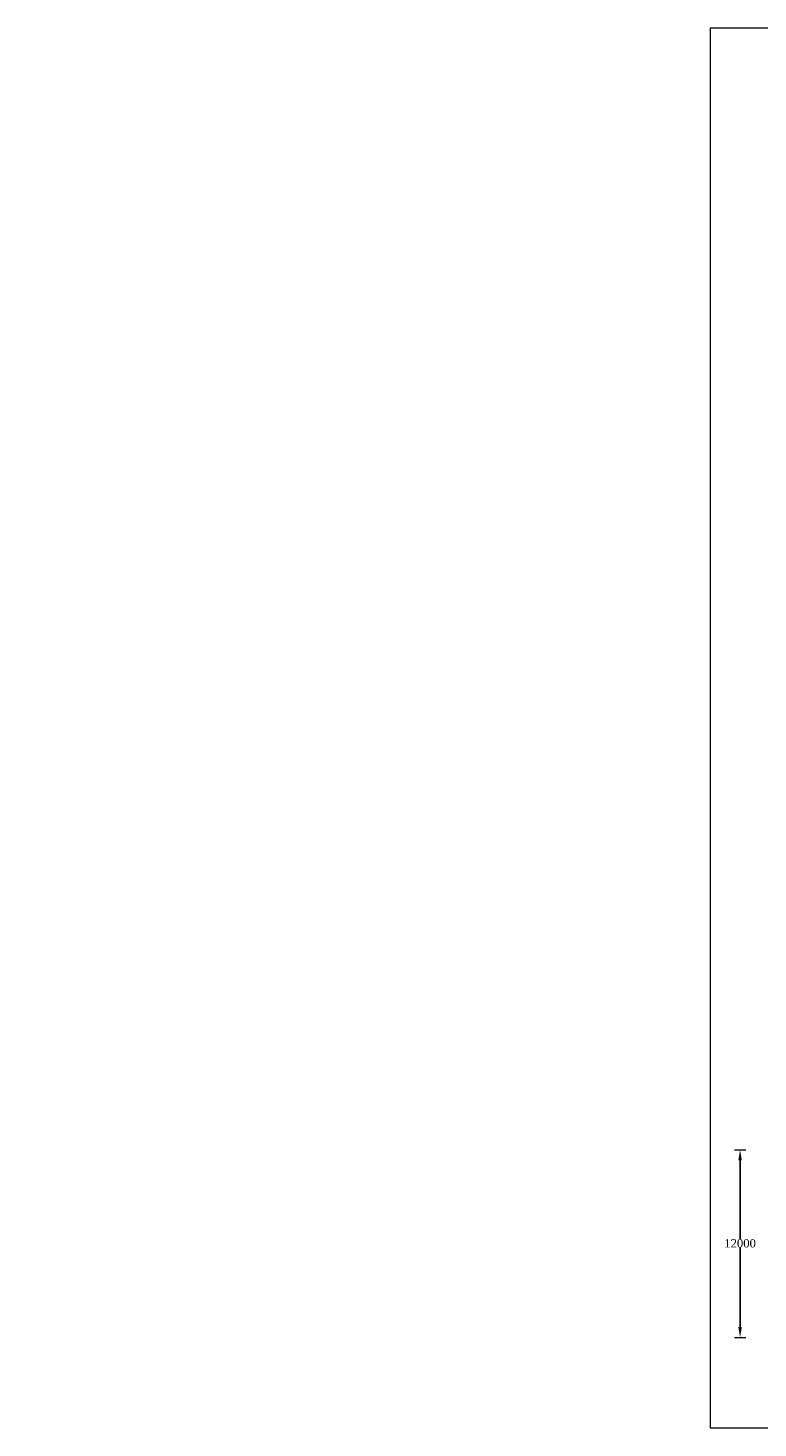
# Model space of a CAD drawing. Header units: millimetres. Extents: x -20950785 to 389010297, y -11535949 to 14056629.
# Tile 102 of 256: x 9964057 to 10029439, y -1181503 to -1056175. Entities that reach past the tile are written whole.
import ezdxf

# ---------------------------------------------------------------- set-up
doc = ezdxf.new("R2010")
doc.units = ezdxf.units.MM
doc.header["$LTSCALE"] = 60
doc.header["$MEASUREMENT"] = 0
doc.styles.add('style1', font='txt.shx', dxfattribs={"height": 1})
doc.dimstyles.get("Standard").update_dxf_attribs({"dimtxt": 400, "dimasz": 215, "dimexe": 0.18, "dimexo": 0.0625, "dimgap": 0.09, "dimtad": 0, "dimtih": 1, "dimtoh": 1, "dimdec": 0, "dimzin": 4, "dimdsep": 46, "dimtxsty": 'Standard', "dimblk": 'OPEN90', "dimcen": 0, "dimadec": 0, "dimazin": 1, "dimtfac": 1, "dimtdec": 0, "dimtix": 1, "dimtofl": 0, "dimtmove": 0, "dimatfit": 3, "dimldrblk": 'OPEN30', "dimfxl": 1, "dimtolj": 1, "dimtzin": 0, "dimarcsym": 0})

# ---------------------------------------------------------------- blocks, each defined once
blk = doc.blocks.new('*D375')
at = {"color": 0, "linetype": 'Continuous', "lineweight": -2, "transparency": 16777216}
for p, q in [((10027832, -1156605), (10027832, -1156605)), ((10027832, -1157540), (10027832, -1164592)), ((10027832, -1172470), (10027832, -1165355)), ((10027832, -1173405), (10027832, -1173405))]:
    blk.add_line(p, q, dxfattribs=at)
for points in [[(10027677, -1157540), (10027988, -1157540), (10027832, -1156605)], [(10027677, -1172470), (10027988, -1172470), (10027832, -1173405)]]:
    blk.add_solid(points, dxfattribs=at)
at = {"layer": 'Defpoints', "color": 0, "linetype": 'Continuous', "lineweight": -2, "transparency": 16777216}
for p in [(10027832, -1156605), (10027832, -1173405), (10027832, -1173405)]:
    blk.add_point(p, dxfattribs=at)
at = {"color": 0, "linetype": 'Continuous', "lineweight": 9, "transparency": 16777216, "insert": (10027832, -1164974), "char_height": 500, "attachment_point": 5}
blk.add_mtext('\\A1;{\\fTimes New Roman|b0|i0|c0|p18;\\H1.5x;12000}', dxfattribs=at)

msp = doc.modelspace()

# ---------------------------------------------------------------- linework, layer by layer
at = {"linetype": 'Continuous', "lineweight": 9}
for p, q in [((10025153.04, -1056175.2), (10025153.04, -1181503.43)), ((10025153.04, -1056175.2), (10196656.76, -1056175.2)), ((10027323.91, -1156604.76), (10028340.41, -1156604.76)), ((10027323.91, -1173404.76), (10028340.41, -1173404.76)), ((10025153.04, -1181503.43), (10196656.76, -1181503.43))]:
    msp.add_line(p, q, dxfattribs=at)

# ---------------------------------------------------------------- texts
at = {"linetype": 'Continuous', "lineweight": 9, "char_height": 750, "attachment_point": 1}
for s, insert, width in [('\\pi3313.63157;{\\fTimes New Roman|b0|i0|c0|p18;medium \\P\\pi1814.9834;compacted soil\\H1.00001x;\\P\\pi0;      }', (9456155.42, -1071439.58), 10242.62), ('\\pi3313.63157;{\\fTimes New Roman|b0|i0|c0|p18;medium \\P\\pi1814.9834;compacted soil\\H1.00001x;\\P\\pi0;      }', (9482960.45, -1070421.78), 10242.62), ('\\pi2917.05681;{\\fTimes New Roman|b0|i0|c0|p18;\\LCertified that the boring details  shown are correct.}', (9459748.44, -1091128.85), 28256.2477)]:
    msp.add_mtext(s, dxfattribs=dict(at, insert=insert, width=width))
at = {"linetype": 'Continuous', "char_height": 750, "attachment_point": 1}
for s, insert, width in [('\\pi3810.83777;{\\fTimes New Roman|b0|i0|c0|p18; Rock\\P\\pi2906.08624;\\H0.66667x;( C.R.58.20% )\\H1.5x; \\P\\pi0;      }', (8112822.39, -1077953.75), 10242.62), ('\\pi3810.83777;{\\fTimes New Roman|b0|i0|c0|p18; Rock\\P\\pi2906.08624;\\H0.66667x;( C.R.58.20% )\\H1.5x; \\P\\pi0;      }', (8125895.64, -1079557.66), 10242.62), ('\\pi3810.83777;{\\fTimes New Roman|b0|i0|c0|p18; Rock\\P\\pi2906.08624;\\H0.66667x;( C.R.58.20% )\\H1.5x; \\P\\pi0;      }', (8099017.95, -1080999.57), 10242.62), ('\\pi2917.05681;{\\fTimes New Roman|b0|i0|c0|p18;\\LCertified that the boring details  shown are correct.}', (8104183.48, -1091128.85), 28256.2477)]:
    msp.add_mtext(s, dxfattribs=dict(at, insert=insert, width=width))
at = {"linetype": 'Continuous', "insert": (8030285.91, -1147123.55), "char_height": 750, "width": 22678.6984, "attachment_point": 1, "style": 'style1'}
msp.add_mtext('\\pi6024.46095;{\\fTimes New Roman|b0|i0|c0|p18;\\LELEVATION OF PIER \\P\\pi3569.25186;ALONG CURRENT DIRECTION  }', dxfattribs=at)
at = {"linetype": 'Continuous', "lineweight": 9, "insert": (9385850.86, -1147123.55), "char_height": 750, "width": 22678.6984, "attachment_point": 1, "style": 'style1'}
msp.add_mtext('\\pi6024.46095;{\\fTimes New Roman|b0|i0|c0|p18;\\LELEVATION OF PIER \\P\\pi3569.25186;ALONG CURRENT DIRECTION  }', dxfattribs=at)

# ---------------------------------------------------------------- dimensions: what is measured, and where the dimension line sits
at = {"linetype": 'Continuous', "lineweight": 9}
dim = msp.add_linear_dim(base=(10027832.34, -1173404.76), p1=(10027832.34, -1156604.76), p2=(10027832.34, -1173404.76), angle=270, text='{\\fTimes New Roman|b0|i0|c0|p18;\\H1.5x;12000}', dimstyle='Standard', override={"dimtxt": 500, "dimasz": 935, "dimfxl": 300}, dxfattribs=at)
dim.commit()
dim.dimension.update_dxf_attribs({"geometry": '*D375', "text_midpoint": (10027832.34, -1164973.88), "dimtype": 160})

doc.saveas('drawing.dxf')
